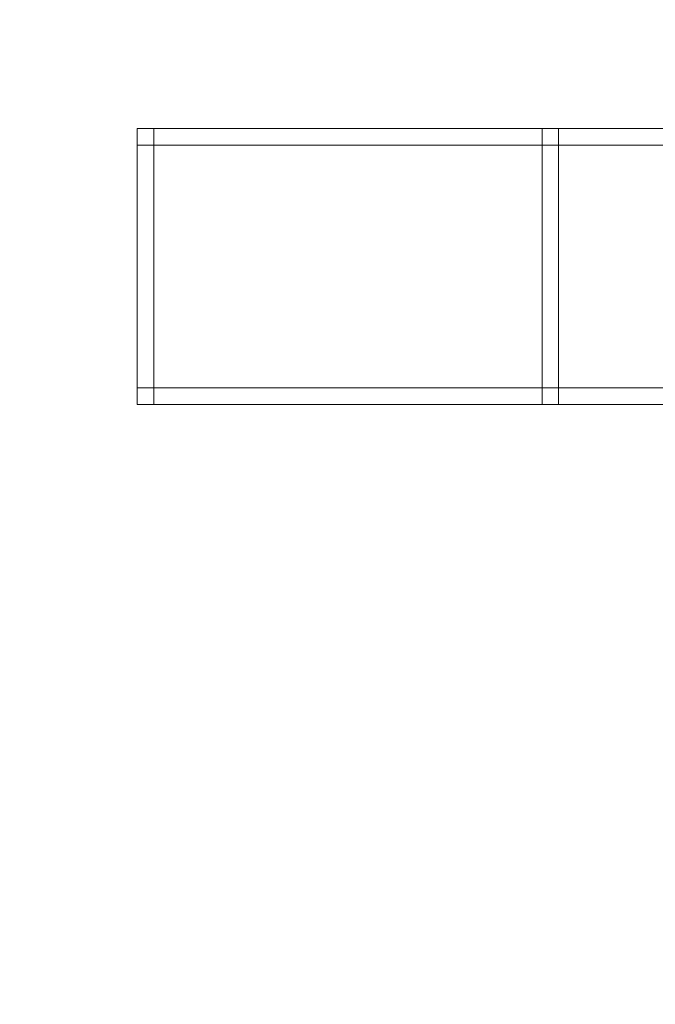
# Model space of a CAD drawing. Header units: millimetres. Extents: x -8543 to -6743, y 2136 to 3786.
# Tile 64 of 256: x -8313 to -8198, y 2651 to 2830. Entities that reach past the tile are written whole.
import ezdxf

# ---------------------------------------------------------------- set-up
doc = ezdxf.new("R2010")
doc.units = ezdxf.units.MM
doc.layers.add('A-GENM', color=13, linetype='Continuous', lineweight=5)

# ---------------------------------------------------------------- blocks, each defined once
blk = doc.blocks.new('Generic Models 3912 - Generic Models 22-433168-_3D_')
at = {"layer": 'A-GENM'}
mesh = blk.add_polyface(dxfattribs=at)
corners = [(-6765.77, 4540.12, 535.85), (-6765.77, 4540.12, 533.01), (-6765.77, 4537.12, 533.01), (-6765.77, 4537.12, 535.85)]
mesh.append_faces([[corners[k] for k in face] for face in [(2, 3, 0, 1)]])
mesh = blk.add_polyface(dxfattribs=at)
corners = [(-6765.77, 4540.12, 535.85), (-6765.77, 4537.12, 535.85), (-5518.77, 4537.12, 535.85), (-5518.77, 4540.12, 535.85)]
mesh.append_faces([[corners[k] for k in face] for face in [(0, 1, 2, 3)]])
mesh = blk.add_polyface(dxfattribs=at)
corners = [(-6765.77, 4537.12, 533.01), (-6765.77, 4540.12, 533.01), (-5518.77, 4540.12, 533.01), (-5518.77, 4537.12, 533.01)]
mesh.append_faces([[corners[k] for k in face] for face in [(0, 1, 2, 3)]])
mesh = blk.add_polyface(dxfattribs=at)
corners = [(-6765.77, 4540.12, 533.01), (-6765.77, 4540.12, 535.85), (-5518.77, 4540.12, 535.85), (-5518.77, 4540.12, 533.01)]
mesh.append_faces([[corners[k] for k in face] for face in [(3, 0, 1, 2)]])
mesh = blk.add_polyface(dxfattribs=at)
corners = [(-6765.77, 4540.12, 480.69), (-6765.77, 4540.12, 477.85), (-6765.77, 4537.12, 477.85), (-6765.77, 4537.12, 480.69)]
mesh.append_faces([[corners[k] for k in face] for face in [(2, 3, 0, 1)]])
mesh = blk.add_polyface(dxfattribs=at)
corners = [(-6765.77, 4540.12, 480.69), (-6765.77, 4537.12, 480.69), (-5518.77, 4537.12, 480.69), (-5518.77, 4540.12, 480.69)]
mesh.append_faces([[corners[k] for k in face] for face in [(0, 1, 2, 3)]])
mesh = blk.add_polyface(dxfattribs=at)
corners = [(-6765.77, 4537.12, 477.85), (-6765.77, 4540.12, 477.85), (-5518.77, 4540.12, 477.85), (-5518.77, 4537.12, 477.85)]
mesh.append_faces([[corners[k] for k in face] for face in [(0, 1, 2, 3)]])
mesh = blk.add_polyface(dxfattribs=at)
corners = [(-6765.77, 4540.12, 477.85), (-6765.77, 4540.12, 480.69), (-5518.77, 4540.12, 480.69), (-5518.77, 4540.12, 477.85)]
mesh.append_faces([[corners[k] for k in face] for face in [(3, 0, 1, 2)]])
mesh = blk.add_polyface(dxfattribs=at)
corners = [(-6765.77, 4537.12, 535.85), (-6765.77, 4537.12, 533.01), (-5518.77, 4537.12, 533.01), (-5518.77, 4537.12, 535.85)]
mesh.append_faces([[corners[k] for k in face] for face in [(3, 0, 1, 2)]])
mesh = blk.add_polyface(dxfattribs=at)
corners = [(-6765.77, 4537.12, 480.69), (-6765.77, 4537.12, 477.85), (-5518.77, 4537.12, 477.85), (-5518.77, 4537.12, 480.69)]
mesh.append_faces([[corners[k] for k in face] for face in [(3, 0, 1, 2)]])
mesh = blk.add_polyface(dxfattribs=at)
corners = [(-6765.77, 4493.12, 480.69), (-6765.77, 4493.12, 477.85), (-6765.77, 4490.12, 477.85), (-6765.77, 4490.12, 480.69)]
mesh.append_faces([[corners[k] for k in face] for face in [(2, 3, 0, 1)]])
mesh = blk.add_polyface(dxfattribs=at)
corners = [(-6765.77, 4493.12, 480.69), (-6765.77, 4490.12, 480.69), (-5518.77, 4490.12, 480.69), (-5518.77, 4493.12, 480.69)]
mesh.append_faces([[corners[k] for k in face] for face in [(0, 1, 2, 3)]])
mesh = blk.add_polyface(dxfattribs=at)
corners = [(-6765.77, 4490.12, 477.85), (-6765.77, 4493.12, 477.85), (-5518.77, 4493.12, 477.85), (-5518.77, 4490.12, 477.85)]
mesh.append_faces([[corners[k] for k in face] for face in [(0, 1, 2, 3)]])
mesh = blk.add_polyface(dxfattribs=at)
corners = [(-6765.77, 4493.12, 477.85), (-6765.77, 4493.12, 480.69), (-5518.77, 4493.12, 480.69), (-5518.77, 4493.12, 477.85)]
mesh.append_faces([[corners[k] for k in face] for face in [(3, 0, 1, 2)]])
mesh = blk.add_polyface(dxfattribs=at)
corners = [(-6765.77, 4493.12, 535.85), (-6765.77, 4493.12, 533.01), (-6765.77, 4490.12, 533.01), (-6765.77, 4490.12, 535.85)]
mesh.append_faces([[corners[k] for k in face] for face in [(2, 3, 0, 1)]])
mesh = blk.add_polyface(dxfattribs=at)
corners = [(-6765.77, 4493.12, 535.85), (-6765.77, 4490.12, 535.85), (-5518.77, 4490.12, 535.85), (-5518.77, 4493.12, 535.85)]
mesh.append_faces([[corners[k] for k in face] for face in [(0, 1, 2, 3)]])
mesh = blk.add_polyface(dxfattribs=at)
corners = [(-6765.77, 4490.12, 533.01), (-6765.77, 4493.12, 533.01), (-5518.77, 4493.12, 533.01), (-5518.77, 4490.12, 533.01)]
mesh.append_faces([[corners[k] for k in face] for face in [(0, 1, 2, 3)]])
mesh = blk.add_polyface(dxfattribs=at)
corners = [(-6765.77, 4493.12, 533.01), (-6765.77, 4493.12, 535.85), (-5518.77, 4493.12, 535.85), (-5518.77, 4493.12, 533.01)]
mesh.append_faces([[corners[k] for k in face] for face in [(3, 0, 1, 2)]])
mesh = blk.add_polyface(dxfattribs=at)
corners = [(-6765.77, 4490.12, 480.69), (-6765.77, 4490.12, 477.85), (-5518.77, 4490.12, 477.85), (-5518.77, 4490.12, 480.69)]
mesh.append_faces([[corners[k] for k in face] for face in [(3, 0, 1, 2)]])
mesh = blk.add_polyface(dxfattribs=at)
corners = [(-6765.77, 4490.12, 535.85), (-6765.77, 4490.12, 533.01), (-5518.77, 4490.12, 533.01), (-5518.77, 4490.12, 535.85)]
mesh.append_faces([[corners[k] for k in face] for face in [(3, 0, 1, 2)]])
blk = doc.blocks.new('Generic Models 3913 - Generic Models 62-433184-_3D_')
at = {"layer": 'A-GENM'}
mesh = blk.add_polyface(dxfattribs=at)
corners = [(3331.91, -15782.82, 539.6), (3331.91, -15782.82, 484.6), (3331.91, -15738.82, 484.6), (3331.91, -15738.82, 539.6), (3331.91, -15735.82, 539.6), (3331.91, -15735.82, 481.6), (3331.91, -15785.82, 481.6), (3331.91, -15785.82, 539.6)]
mesh.append_faces([[corners[k] for k in face] for face in [(1, 2, 5, 6)]], dxfattribs={"vtx1": -1, "vtx3": -1})
mesh.append_faces([[corners[k] for k in face] for face in [(7, 0, 1, 6)]], dxfattribs={"vtx2": -1})
mesh.append_faces([[corners[k] for k in face] for face in [(2, 3, 4, 5)]], dxfattribs={"vtx3": -1})
mesh = blk.add_polyface(dxfattribs=at)
corners = [(3331.91, -15785.82, 481.6), (3331.91, -15735.82, 481.6), (3334.91, -15735.82, 481.6), (3334.91, -15785.82, 481.6)]
mesh.append_faces([[corners[k] for k in face] for face in [(0, 1, 2, 3)]])
mesh = blk.add_polyface(dxfattribs=at)
corners = [(3331.91, -15735.82, 481.6), (3331.91, -15735.82, 539.6), (3334.91, -15735.82, 539.6), (3334.91, -15735.82, 481.6)]
mesh.append_faces([[corners[k] for k in face] for face in [(0, 1, 2, 3)]])
mesh = blk.add_polyface(dxfattribs=at)
corners = [(3331.91, -15735.82, 539.6), (3331.91, -15738.82, 539.6), (3334.91, -15738.82, 539.6), (3334.91, -15735.82, 539.6)]
mesh.append_faces([[corners[k] for k in face] for face in [(3, 0, 1, 2)]])
mesh = blk.add_polyface(dxfattribs=at)
corners = [(3334.91, -15782.82, 539.6), (3334.91, -15785.82, 539.6), (3334.91, -15785.82, 481.6), (3334.91, -15735.82, 481.6), (3334.91, -15735.82, 539.6), (3334.91, -15738.82, 539.6), (3334.91, -15738.82, 484.6), (3334.91, -15782.82, 484.6)]
mesh.append_faces([[corners[k] for k in face] for face in [(6, 3, 4, 5)]], dxfattribs={"vtx0": -1})
mesh.append_faces([[corners[k] for k in face] for face in [(3, 6, 7, 2)]], dxfattribs={"vtx0": -1, "vtx2": -1})
mesh.append_faces([[corners[k] for k in face] for face in [(1, 2, 7, 0)]], dxfattribs={"vtx1": -1})
mesh = blk.add_polyface(dxfattribs=at)
corners = [(3331.91, -15738.82, 539.6), (3331.91, -15738.82, 484.6), (3334.91, -15738.82, 484.6), (3334.91, -15738.82, 539.6)]
mesh.append_faces([[corners[k] for k in face] for face in [(0, 1, 2, 3)]])
mesh = blk.add_polyface(dxfattribs=at)
corners = [(3331.91, -15738.82, 484.6), (3331.91, -15782.82, 484.6), (3334.91, -15782.82, 484.6), (3334.91, -15738.82, 484.6)]
mesh.append_faces([[corners[k] for k in face] for face in [(0, 1, 2, 3)]])
mesh = blk.add_polyface(dxfattribs=at)
corners = [(3331.91, -15782.82, 539.6), (3331.91, -15785.82, 539.6), (3334.91, -15785.82, 539.6), (3334.91, -15782.82, 539.6)]
mesh.append_faces([[corners[k] for k in face] for face in [(0, 1, 2, 3)]])
mesh = blk.add_polyface(dxfattribs=at)
corners = [(3331.91, -15782.82, 484.6), (3331.91, -15782.82, 539.6), (3334.91, -15782.82, 539.6), (3334.91, -15782.82, 484.6)]
mesh.append_faces([[corners[k] for k in face] for face in [(0, 1, 2, 3)]])
mesh = blk.add_polyface(dxfattribs=at)
corners = [(3331.91, -15785.82, 539.6), (3331.91, -15785.82, 481.6), (3334.91, -15785.82, 481.6), (3334.91, -15785.82, 539.6)]
mesh.append_faces([[corners[k] for k in face] for face in [(0, 1, 2, 3)]])
blk = doc.blocks.new('Generic Models 3914 - Generic Models 62-433200-_3D_')
at = {"layer": 'A-GENM'}
mesh = blk.add_polyface(dxfattribs=at)
corners = [(-6692.42, 4493.12, 608.35), (-6692.42, 4493.12, 553.35), (-6692.42, 4537.12, 553.35), (-6692.42, 4537.12, 608.35), (-6692.42, 4540.12, 608.35), (-6692.42, 4540.12, 550.35), (-6692.42, 4490.12, 550.35), (-6692.42, 4490.12, 608.35)]
mesh.append_faces([[corners[k] for k in face] for face in [(1, 2, 5, 6)]], dxfattribs={"vtx1": -1, "vtx3": -1})
mesh.append_faces([[corners[k] for k in face] for face in [(7, 0, 1, 6)]], dxfattribs={"vtx2": -1})
mesh.append_faces([[corners[k] for k in face] for face in [(2, 3, 4, 5)]], dxfattribs={"vtx3": -1})
mesh = blk.add_polyface(dxfattribs=at)
corners = [(-6692.42, 4490.12, 550.35), (-6692.42, 4540.12, 550.35), (-6689.42, 4540.12, 550.35), (-6689.42, 4490.12, 550.35)]
mesh.append_faces([[corners[k] for k in face] for face in [(0, 1, 2, 3)]])
mesh = blk.add_polyface(dxfattribs=at)
corners = [(-6692.42, 4540.12, 550.35), (-6692.42, 4540.12, 608.35), (-6689.42, 4540.12, 608.35), (-6689.42, 4540.12, 550.35)]
mesh.append_faces([[corners[k] for k in face] for face in [(0, 1, 2, 3)]])
mesh = blk.add_polyface(dxfattribs=at)
corners = [(-6692.42, 4540.12, 608.35), (-6692.42, 4537.12, 608.35), (-6689.42, 4537.12, 608.35), (-6689.42, 4540.12, 608.35)]
mesh.append_faces([[corners[k] for k in face] for face in [(0, 1, 2, 3)]])
mesh = blk.add_polyface(dxfattribs=at)
corners = [(-6689.42, 4493.12, 608.35), (-6689.42, 4490.12, 608.35), (-6689.42, 4490.12, 550.35), (-6689.42, 4540.12, 550.35), (-6689.42, 4540.12, 608.35), (-6689.42, 4537.12, 608.35), (-6689.42, 4537.12, 553.35), (-6689.42, 4493.12, 553.35)]
mesh.append_faces([[corners[k] for k in face] for face in [(6, 3, 4, 5)]], dxfattribs={"vtx0": -1})
mesh.append_faces([[corners[k] for k in face] for face in [(3, 6, 7, 2)]], dxfattribs={"vtx0": -1, "vtx2": -1})
mesh.append_faces([[corners[k] for k in face] for face in [(1, 2, 7, 0)]], dxfattribs={"vtx1": -1})
mesh = blk.add_polyface(dxfattribs=at)
corners = [(-6692.42, 4537.12, 608.35), (-6692.42, 4537.12, 553.35), (-6689.42, 4537.12, 553.35), (-6689.42, 4537.12, 608.35)]
mesh.append_faces([[corners[k] for k in face] for face in [(0, 1, 2, 3)]])
mesh = blk.add_polyface(dxfattribs=at)
corners = [(-6692.42, 4537.12, 553.35), (-6692.42, 4493.12, 553.35), (-6689.42, 4493.12, 553.35), (-6689.42, 4537.12, 553.35)]
mesh.append_faces([[corners[k] for k in face] for face in [(0, 1, 2, 3)]])
mesh = blk.add_polyface(dxfattribs=at)
corners = [(-6692.42, 4493.12, 608.35), (-6692.42, 4490.12, 608.35), (-6689.42, 4490.12, 608.35), (-6689.42, 4493.12, 608.35)]
mesh.append_faces([[corners[k] for k in face] for face in [(0, 1, 2, 3)]])
mesh = blk.add_polyface(dxfattribs=at)
corners = [(-6692.42, 4493.12, 553.35), (-6692.42, 4493.12, 608.35), (-6689.42, 4493.12, 608.35), (-6689.42, 4493.12, 553.35)]
mesh.append_faces([[corners[k] for k in face] for face in [(0, 1, 2, 3)]])
mesh = blk.add_polyface(dxfattribs=at)
corners = [(-6692.42, 4490.12, 608.35), (-6692.42, 4490.12, 550.35), (-6689.42, 4490.12, 550.35), (-6689.42, 4490.12, 608.35)]
mesh.append_faces([[corners[k] for k in face] for face in [(0, 1, 2, 3)]])
blk = doc.blocks.new('Generic Models 3932 - Generic Models 22-433571-_3D_')
at = {"layer": 'A-GENM'}
mesh = blk.add_polyface(dxfattribs=at)
corners = [(-6765.77, 4540.12, 535.85), (-6765.77, 4540.12, 533.01), (-6765.77, 4537.12, 533.01), (-6765.77, 4537.12, 535.85)]
mesh.append_faces([[corners[k] for k in face] for face in [(2, 3, 0, 1)]])
mesh = blk.add_polyface(dxfattribs=at)
corners = [(-6765.77, 4540.12, 535.85), (-6765.77, 4537.12, 535.85), (-5515.77, 4537.12, 535.85), (-5515.77, 4540.12, 535.85)]
mesh.append_faces([[corners[k] for k in face] for face in [(0, 1, 2, 3)]])
mesh = blk.add_polyface(dxfattribs=at)
corners = [(-6765.77, 4537.12, 533.01), (-6765.77, 4540.12, 533.01), (-5515.77, 4540.12, 533.01), (-5515.77, 4537.12, 533.01)]
mesh.append_faces([[corners[k] for k in face] for face in [(0, 1, 2, 3)]])
mesh = blk.add_polyface(dxfattribs=at)
corners = [(-6765.77, 4540.12, 533.01), (-6765.77, 4540.12, 535.85), (-5515.77, 4540.12, 535.85), (-5515.77, 4540.12, 533.01)]
mesh.append_faces([[corners[k] for k in face] for face in [(0, 1, 2, 3)]])
mesh = blk.add_polyface(dxfattribs=at)
corners = [(-6765.77, 4540.12, 480.69), (-6765.77, 4540.12, 477.85), (-6765.77, 4537.12, 477.85), (-6765.77, 4537.12, 480.69)]
mesh.append_faces([[corners[k] for k in face] for face in [(2, 3, 0, 1)]])
mesh = blk.add_polyface(dxfattribs=at)
corners = [(-6765.77, 4540.12, 480.69), (-6765.77, 4537.12, 480.69), (-5515.77, 4537.12, 480.69), (-5515.77, 4540.12, 480.69)]
mesh.append_faces([[corners[k] for k in face] for face in [(0, 1, 2, 3)]])
mesh = blk.add_polyface(dxfattribs=at)
corners = [(-6765.77, 4537.12, 477.85), (-6765.77, 4540.12, 477.85), (-5515.77, 4540.12, 477.85), (-5515.77, 4537.12, 477.85)]
mesh.append_faces([[corners[k] for k in face] for face in [(0, 1, 2, 3)]])
mesh = blk.add_polyface(dxfattribs=at)
corners = [(-6765.77, 4540.12, 477.85), (-6765.77, 4540.12, 480.69), (-5515.77, 4540.12, 480.69), (-5515.77, 4540.12, 477.85)]
mesh.append_faces([[corners[k] for k in face] for face in [(0, 1, 2, 3)]])
mesh = blk.add_polyface(dxfattribs=at)
corners = [(-6765.77, 4537.12, 535.85), (-6765.77, 4537.12, 533.01), (-5515.77, 4537.12, 533.01), (-5515.77, 4537.12, 535.85)]
mesh.append_faces([[corners[k] for k in face] for face in [(0, 1, 2, 3)]])
mesh = blk.add_polyface(dxfattribs=at)
corners = [(-6765.77, 4537.12, 480.69), (-6765.77, 4537.12, 477.85), (-5515.77, 4537.12, 477.85), (-5515.77, 4537.12, 480.69)]
mesh.append_faces([[corners[k] for k in face] for face in [(0, 1, 2, 3)]])
mesh = blk.add_polyface(dxfattribs=at)
corners = [(-6765.77, 4493.12, 480.69), (-6765.77, 4493.12, 477.85), (-6765.77, 4490.12, 477.85), (-6765.77, 4490.12, 480.69)]
mesh.append_faces([[corners[k] for k in face] for face in [(2, 3, 0, 1)]])
mesh = blk.add_polyface(dxfattribs=at)
corners = [(-6765.77, 4493.12, 480.69), (-6765.77, 4490.12, 480.69), (-5515.77, 4490.12, 480.69), (-5515.77, 4493.12, 480.69)]
mesh.append_faces([[corners[k] for k in face] for face in [(0, 1, 2, 3)]])
mesh = blk.add_polyface(dxfattribs=at)
corners = [(-6765.77, 4490.12, 477.85), (-6765.77, 4493.12, 477.85), (-5515.77, 4493.12, 477.85), (-5515.77, 4490.12, 477.85)]
mesh.append_faces([[corners[k] for k in face] for face in [(0, 1, 2, 3)]])
mesh = blk.add_polyface(dxfattribs=at)
corners = [(-6765.77, 4493.12, 477.85), (-6765.77, 4493.12, 480.69), (-5515.77, 4493.12, 480.69), (-5515.77, 4493.12, 477.85)]
mesh.append_faces([[corners[k] for k in face] for face in [(0, 1, 2, 3)]])
mesh = blk.add_polyface(dxfattribs=at)
corners = [(-6765.77, 4493.12, 535.85), (-6765.77, 4493.12, 533.01), (-6765.77, 4490.12, 533.01), (-6765.77, 4490.12, 535.85)]
mesh.append_faces([[corners[k] for k in face] for face in [(2, 3, 0, 1)]])
mesh = blk.add_polyface(dxfattribs=at)
corners = [(-6765.77, 4493.12, 535.85), (-6765.77, 4490.12, 535.85), (-5515.77, 4490.12, 535.85), (-5515.77, 4493.12, 535.85)]
mesh.append_faces([[corners[k] for k in face] for face in [(0, 1, 2, 3)]])
mesh = blk.add_polyface(dxfattribs=at)
corners = [(-6765.77, 4490.12, 533.01), (-6765.77, 4493.12, 533.01), (-5515.77, 4493.12, 533.01), (-5515.77, 4490.12, 533.01)]
mesh.append_faces([[corners[k] for k in face] for face in [(0, 1, 2, 3)]])
mesh = blk.add_polyface(dxfattribs=at)
corners = [(-6765.77, 4493.12, 533.01), (-6765.77, 4493.12, 535.85), (-5515.77, 4493.12, 535.85), (-5515.77, 4493.12, 533.01)]
mesh.append_faces([[corners[k] for k in face] for face in [(0, 1, 2, 3)]])
mesh = blk.add_polyface(dxfattribs=at)
corners = [(-6765.77, 4490.12, 480.69), (-6765.77, 4490.12, 477.85), (-5515.77, 4490.12, 477.85), (-5515.77, 4490.12, 480.69)]
mesh.append_faces([[corners[k] for k in face] for face in [(0, 1, 2, 3)]])
mesh = blk.add_polyface(dxfattribs=at)
corners = [(-6765.77, 4490.12, 535.85), (-6765.77, 4490.12, 533.01), (-5515.77, 4490.12, 533.01), (-5515.77, 4490.12, 535.85)]
mesh.append_faces([[corners[k] for k in face] for face in [(0, 1, 2, 3)]])
blk = doc.blocks.new('Generic Models 3933 - Generic Models 62-433587-_3D_')
at = {"layer": 'A-GENM'}
mesh = blk.add_polyface(dxfattribs=at)
corners = [(3331.91, -15782.82, 539.6), (3331.91, -15782.82, 484.6), (3331.91, -15738.82, 484.6), (3331.91, -15738.82, 539.6), (3331.91, -15735.82, 539.6), (3331.91, -15735.82, 481.6), (3331.91, -15785.82, 481.6), (3331.91, -15785.82, 539.6)]
mesh.append_faces([[corners[k] for k in face] for face in [(1, 2, 5, 6)]], dxfattribs={"vtx1": -1, "vtx3": -1})
mesh.append_faces([[corners[k] for k in face] for face in [(7, 0, 1, 6)]], dxfattribs={"vtx2": -1})
mesh.append_faces([[corners[k] for k in face] for face in [(2, 3, 4, 5)]], dxfattribs={"vtx3": -1})
mesh = blk.add_polyface(dxfattribs=at)
corners = [(3331.91, -15785.82, 481.6), (3331.91, -15735.82, 481.6), (3334.91, -15735.82, 481.6), (3334.91, -15785.82, 481.6)]
mesh.append_faces([[corners[k] for k in face] for face in [(0, 1, 2, 3)]])
mesh = blk.add_polyface(dxfattribs=at)
corners = [(3331.91, -15735.82, 481.6), (3331.91, -15735.82, 539.6), (3334.91, -15735.82, 539.6), (3334.91, -15735.82, 481.6)]
mesh.append_faces([[corners[k] for k in face] for face in [(0, 1, 2, 3)]])
mesh = blk.add_polyface(dxfattribs=at)
corners = [(3331.91, -15735.82, 539.6), (3331.91, -15738.82, 539.6), (3334.91, -15738.82, 539.6), (3334.91, -15735.82, 539.6)]
mesh.append_faces([[corners[k] for k in face] for face in [(3, 0, 1, 2)]])
mesh = blk.add_polyface(dxfattribs=at)
corners = [(3334.91, -15782.82, 539.6), (3334.91, -15785.82, 539.6), (3334.91, -15785.82, 481.6), (3334.91, -15735.82, 481.6), (3334.91, -15735.82, 539.6), (3334.91, -15738.82, 539.6), (3334.91, -15738.82, 484.6), (3334.91, -15782.82, 484.6)]
mesh.append_faces([[corners[k] for k in face] for face in [(6, 3, 4, 5)]], dxfattribs={"vtx0": -1})
mesh.append_faces([[corners[k] for k in face] for face in [(3, 6, 7, 2)]], dxfattribs={"vtx0": -1, "vtx2": -1})
mesh.append_faces([[corners[k] for k in face] for face in [(1, 2, 7, 0)]], dxfattribs={"vtx1": -1})
mesh = blk.add_polyface(dxfattribs=at)
corners = [(3331.91, -15738.82, 539.6), (3331.91, -15738.82, 484.6), (3334.91, -15738.82, 484.6), (3334.91, -15738.82, 539.6)]
mesh.append_faces([[corners[k] for k in face] for face in [(0, 1, 2, 3)]])
mesh = blk.add_polyface(dxfattribs=at)
corners = [(3331.91, -15738.82, 484.6), (3331.91, -15782.82, 484.6), (3334.91, -15782.82, 484.6), (3334.91, -15738.82, 484.6)]
mesh.append_faces([[corners[k] for k in face] for face in [(0, 1, 2, 3)]])
mesh = blk.add_polyface(dxfattribs=at)
corners = [(3331.91, -15782.82, 539.6), (3331.91, -15785.82, 539.6), (3334.91, -15785.82, 539.6), (3334.91, -15782.82, 539.6)]
mesh.append_faces([[corners[k] for k in face] for face in [(0, 1, 2, 3)]])
mesh = blk.add_polyface(dxfattribs=at)
corners = [(3331.91, -15782.82, 484.6), (3331.91, -15782.82, 539.6), (3334.91, -15782.82, 539.6), (3334.91, -15782.82, 484.6)]
mesh.append_faces([[corners[k] for k in face] for face in [(0, 1, 2, 3)]])
mesh = blk.add_polyface(dxfattribs=at)
corners = [(3331.91, -15785.82, 539.6), (3331.91, -15785.82, 481.6), (3334.91, -15785.82, 481.6), (3334.91, -15785.82, 539.6)]
mesh.append_faces([[corners[k] for k in face] for face in [(0, 1, 2, 3)]])
blk = doc.blocks.new('Generic Models 3934 - Generic Models 62-433603-_3D_')
at = {"layer": 'A-GENM'}
mesh = blk.add_polyface(dxfattribs=at)
corners = [(-6692.42, 4493.12, 608.35), (-6692.42, 4493.12, 553.35), (-6692.42, 4537.12, 553.35), (-6692.42, 4537.12, 608.35), (-6692.42, 4540.12, 608.35), (-6692.42, 4540.12, 550.35), (-6692.42, 4490.12, 550.35), (-6692.42, 4490.12, 608.35)]
mesh.append_faces([[corners[k] for k in face] for face in [(1, 2, 5, 6)]], dxfattribs={"vtx1": -1, "vtx3": -1})
mesh.append_faces([[corners[k] for k in face] for face in [(7, 0, 1, 6)]], dxfattribs={"vtx2": -1})
mesh.append_faces([[corners[k] for k in face] for face in [(2, 3, 4, 5)]], dxfattribs={"vtx3": -1})
mesh = blk.add_polyface(dxfattribs=at)
corners = [(-6692.42, 4490.12, 550.35), (-6692.42, 4540.12, 550.35), (-6689.42, 4540.12, 550.35), (-6689.42, 4490.12, 550.35)]
mesh.append_faces([[corners[k] for k in face] for face in [(0, 1, 2, 3)]])
mesh = blk.add_polyface(dxfattribs=at)
corners = [(-6692.42, 4540.12, 550.35), (-6692.42, 4540.12, 608.35), (-6689.42, 4540.12, 608.35), (-6689.42, 4540.12, 550.35)]
mesh.append_faces([[corners[k] for k in face] for face in [(0, 1, 2, 3)]])
mesh = blk.add_polyface(dxfattribs=at)
corners = [(-6692.42, 4540.12, 608.35), (-6692.42, 4537.12, 608.35), (-6689.42, 4537.12, 608.35), (-6689.42, 4540.12, 608.35)]
mesh.append_faces([[corners[k] for k in face] for face in [(0, 1, 2, 3)]])
mesh = blk.add_polyface(dxfattribs=at)
corners = [(-6689.42, 4493.12, 608.35), (-6689.42, 4490.12, 608.35), (-6689.42, 4490.12, 550.35), (-6689.42, 4540.12, 550.35), (-6689.42, 4540.12, 608.35), (-6689.42, 4537.12, 608.35), (-6689.42, 4537.12, 553.35), (-6689.42, 4493.12, 553.35)]
mesh.append_faces([[corners[k] for k in face] for face in [(6, 3, 4, 5)]], dxfattribs={"vtx0": -1})
mesh.append_faces([[corners[k] for k in face] for face in [(3, 6, 7, 2)]], dxfattribs={"vtx0": -1, "vtx2": -1})
mesh.append_faces([[corners[k] for k in face] for face in [(1, 2, 7, 0)]], dxfattribs={"vtx1": -1})
mesh = blk.add_polyface(dxfattribs=at)
corners = [(-6692.42, 4537.12, 608.35), (-6692.42, 4537.12, 553.35), (-6689.42, 4537.12, 553.35), (-6689.42, 4537.12, 608.35)]
mesh.append_faces([[corners[k] for k in face] for face in [(0, 1, 2, 3)]])
mesh = blk.add_polyface(dxfattribs=at)
corners = [(-6692.42, 4537.12, 553.35), (-6692.42, 4493.12, 553.35), (-6689.42, 4493.12, 553.35), (-6689.42, 4537.12, 553.35)]
mesh.append_faces([[corners[k] for k in face] for face in [(0, 1, 2, 3)]])
mesh = blk.add_polyface(dxfattribs=at)
corners = [(-6692.42, 4493.12, 608.35), (-6692.42, 4490.12, 608.35), (-6689.42, 4490.12, 608.35), (-6689.42, 4493.12, 608.35)]
mesh.append_faces([[corners[k] for k in face] for face in [(0, 1, 2, 3)]])
mesh = blk.add_polyface(dxfattribs=at)
corners = [(-6692.42, 4493.12, 553.35), (-6692.42, 4493.12, 608.35), (-6689.42, 4493.12, 608.35), (-6689.42, 4493.12, 553.35)]
mesh.append_faces([[corners[k] for k in face] for face in [(0, 1, 2, 3)]])
mesh = blk.add_polyface(dxfattribs=at)
corners = [(-6692.42, 4490.12, 608.35), (-6692.42, 4490.12, 550.35), (-6689.42, 4490.12, 550.35), (-6689.42, 4490.12, 608.35)]
mesh.append_faces([[corners[k] for k in face] for face in [(0, 1, 2, 3)]])
blk = doc.blocks.new('Generic Models 593 - Generic Models 1-434030-_3D_')
at = {"layer": 'A-GENM'}
mesh = blk.add_polyface(dxfattribs=at)
corners = [(-13546.03, 4877.12, 1181.2), (-14246.03, 4877.12, 1181.2), (-14246.03, 4077.12, 1181.2), (-12446.03, 4077.12, 1181.2), (-12446.03, 4877.12, 1181.2), (-13146.03, 4877.12, 1181.2), (-13158.97, 4875.42, 1181.2), (-13171.03, 4870.43, 1181.2), (-13181.38, 4862.48, 1181.2), (-13207.95, 4835.91, 1181.2), (-13214.16, 4831.14, 1181.2), (-13221.4, 4828.15, 1181.2), (-13229.16, 4827.12, 1181.2), (-13462.89, 4827.12, 1181.2), (-13470.66, 4828.15, 1181.2), (-13477.89, 4831.14, 1181.2), (-13484.1, 4835.91, 1181.2), (-13510.67, 4862.48, 1181.2), (-13521.03, 4870.43, 1181.2), (-13533.09, 4875.42, 1181.2)]
mesh.append_faces([[corners[k] for k in face] for face in [(0, 18, 19), (2, 0, 1)]], dxfattribs={"vtx0": -1})
mesh.append_faces([[corners[k] for k in face] for face in [(9, 5, 8), (15, 2, 14), (13, 2, 12)]], dxfattribs={"vtx0": -1, "vtx1": -1})
mesh.append_faces([[corners[k] for k in face] for face in [(3, 11, 12, 2)]], dxfattribs={"vtx0": -1, "vtx2": -1})
mesh.append_faces([[corners[k] for k in face] for face in [(2, 15, 16, 0)]], dxfattribs={"vtx0": -1, "vtx2": -1, "vtx3": -1})
mesh.append_faces([[corners[k] for k in face] for face in [(7, 8, 5, 6)]], dxfattribs={"vtx1": -1})
mesh.append_faces([[corners[k] for k in face] for face in [(10, 11, 3), (17, 18, 0, 16), (13, 14, 2)]], dxfattribs={"vtx1": -1, "vtx2": -1})
mesh.append_faces([[corners[k] for k in face] for face in [(9, 10, 3, 5)]], dxfattribs={"vtx1": -1, "vtx2": -1, "vtx3": -1})
mesh.append_faces([[corners[k] for k in face] for face in [(3, 4, 5)]], dxfattribs={"vtx2": -1})
mesh = blk.add_polyface(dxfattribs=at)
corners = [(-13546.03, 4877.12, 1156.2), (-13533.09, 4875.42, 1156.2), (-13521.03, 4870.43, 1156.2), (-13510.67, 4862.48, 1156.2), (-13484.1, 4835.91, 1156.2), (-13477.89, 4831.14, 1156.2), (-13470.66, 4828.15, 1156.2), (-13462.89, 4827.12, 1156.2), (-13229.16, 4827.12, 1156.2), (-13221.4, 4828.15, 1156.2), (-13214.16, 4831.14, 1156.2), (-13207.95, 4835.91, 1156.2), (-13181.38, 4862.48, 1156.2), (-13171.03, 4870.43, 1156.2), (-13158.97, 4875.42, 1156.2), (-13146.03, 4877.12, 1156.2), (-12446.03, 4877.12, 1156.2), (-12446.03, 4077.12, 1156.2), (-14246.03, 4077.12, 1156.2), (-14246.03, 4877.12, 1156.2)]
mesh.append_faces([[corners[k] for k in face] for face in [(15, 13, 14), (17, 15, 16)]], dxfattribs={"vtx0": -1})
mesh.append_faces([[corners[k] for k in face] for face in [(4, 0, 3), (10, 17, 9), (8, 17, 7)]], dxfattribs={"vtx0": -1, "vtx1": -1})
mesh.append_faces([[corners[k] for k in face] for face in [(18, 6, 7, 17)]], dxfattribs={"vtx0": -1, "vtx2": -1})
mesh.append_faces([[corners[k] for k in face] for face in [(17, 10, 11, 15)]], dxfattribs={"vtx0": -1, "vtx2": -1, "vtx3": -1})
mesh.append_faces([[corners[k] for k in face] for face in [(2, 3, 0, 1)]], dxfattribs={"vtx1": -1})
mesh.append_faces([[corners[k] for k in face] for face in [(5, 6, 18), (12, 13, 15, 11), (8, 9, 17)]], dxfattribs={"vtx1": -1, "vtx2": -1})
mesh.append_faces([[corners[k] for k in face] for face in [(4, 5, 18, 0)]], dxfattribs={"vtx1": -1, "vtx2": -1, "vtx3": -1})
mesh.append_faces([[corners[k] for k in face] for face in [(18, 19, 0)]], dxfattribs={"vtx2": -1})

msp = doc.modelspace()

# ---------------------------------------------------------------- block references
at = {"layer": 'A-GENM'}
for name, p in [('Generic Models 593 - Generic Models 1-434030-_3D_', (5702.94, -1940.76, -131.17)), ('Generic Models 3912 - Generic Models 22-433168-_3D_', (-1525.78, -1730.26, 343.82)), ('Generic Models 3913 - Generic Models 62-433184-_3D_', (-11623.45, 18545.68, 340.07)), ('Generic Models 3932 - Generic Models 22-433571-_3D_', (-1525.78, -1730.26, 441.32)), ('Generic Models 3933 - Generic Models 62-433587-_3D_', (-11623.45, 18545.68, 437.57)), ('Generic Models 3914 - Generic Models 62-433200-_3D_', (-1525.78, -1730.26, 271.32)), ('Generic Models 3934 - Generic Models 62-433603-_3D_', (-1525.78, -1730.26, 368.82))]:
    msp.add_blockref(name, p, dxfattribs=at)

doc.saveas('drawing.dxf')
